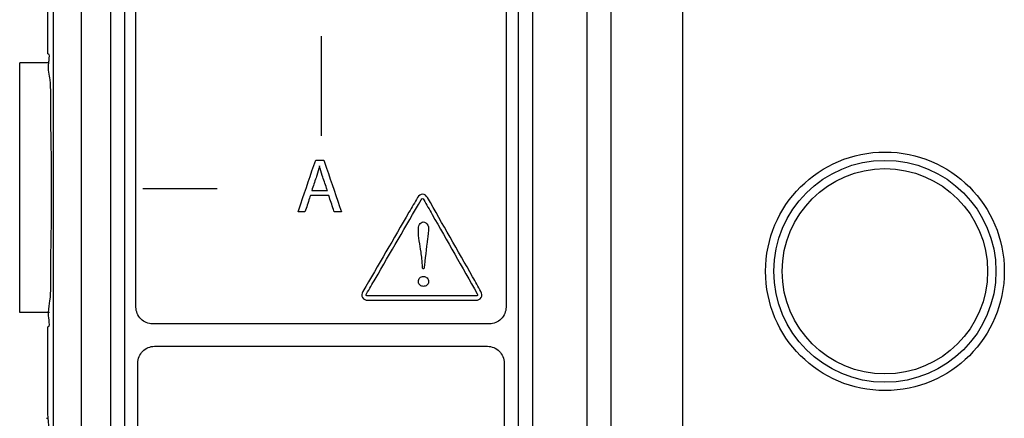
# Model space of a CAD drawing. Header units: inches. Extents: x 0 to 34, y 0 to 22.
# Tile 7 of 86: x 5.106 to 5.993, y 10.442 to 10.801. Entities that reach past the tile are written whole.
import ezdxf

# ---------------------------------------------------------------- set-up
doc = ezdxf.new("R2010")
doc.units = ezdxf.units.IN
doc.header["$LTSCALE"] = 1.87
doc.header["$MEASUREMENT"] = 0
doc.layers.get('0').update_dxf_attribs({"linetype": 'CONTINUOUS'})
doc.layers.add('DATUMCURVES', color=7, linetype='CONTINUOUS')

msp = doc.modelspace()

# ---------------------------------------------------------------- linework, layer by layer
at = {"color": 7, "linetype": 'CONTINUOUS'}
for p, q in [((5.61676, 13.05727), (5.61676, 9.89978)), ((5.63841, 13.03228), (5.63841, 9.89978)), ((5.70336, 9.77466), (5.70335, 13.03359)), ((5.13664, 9.89978), (5.13664, 12.99373)), ((5.16163, 9.89976), (5.16163, 12.99371)), ((5.1878, 12.98266), (5.1878, 9.92016)), ((5.5678, 12.98266), (5.5678, 9.92016)), ((5.2003, 12.97016), (5.2003, 9.93266)), ((5.5553, 9.93266), (5.5553, 12.97016)), ((5.13145, 10.77066), (5.13145, 10.89965)), ((5.10605, 10.53766), (5.10605, 10.76266)), ((5.13255, 10.76266), (5.10605, 10.76266)), ((5.1328, 10.53766), (5.10605, 10.53766)), ((5.13145, 10.4454), (5.13145, 10.52465)), ((5.13032, 10.44219), (5.13166, 10.44219))]:
    msp.add_line(p, q, dxfattribs=at)
for radius in [0.1075, 0.1, 0.0925]:
    msp.add_circle((5.8853, 10.57466), radius, dxfattribs=at)
for points, knots in [([(5.13222, 10.76269), (5.13228, 10.76331), (5.13266, 10.76664), (5.13348, 10.77066), (5.13145, 10.77066)], [0, 0, 0, 0, 0.194614, 1, 1, 1, 1]), ([(5.13204, 10.53768), (5.13216, 10.54169), (5.13456, 10.55193), (5.13371, 10.57836), (5.13473, 10.61069), (5.13464, 10.64766), (5.13473, 10.68462), (5.13371, 10.71695), (5.13462, 10.74498), (5.13158, 10.7559), (5.13222, 10.76269)], [0, 0, 0, 0, 0.051207, 0.171312, 0.32259, 0.490263, 0.657937, 0.809215, 0.929319, 1, 1, 1, 1]), ([(5.13145, 10.52465), (5.13348, 10.52465), (5.13218, 10.53101), (5.13198, 10.53565), (5.13204, 10.53768)], [0, 0, 0, 0, 0.50896, 1, 1, 1, 1]), ([(5.13145, 10.19092), (5.13199, 10.19563), (5.13257, 10.2085), (5.13334, 10.23199), (5.13383, 10.26325), (5.13412, 10.29924), (5.13412, 10.33707), (5.13383, 10.37306), (5.13334, 10.40433), (5.13257, 10.42782), (5.13199, 10.44069), (5.13145, 10.4454)], [0, 0, 0, 0, 0.055843, 0.15163, 0.277094, 0.424225, 0.575775, 0.722906, 0.84837, 0.944157, 1, 1, 1, 1])]:
    msp.add_open_spline(points, degree=3, knots=knots, dxfattribs=at)
at = {"layer": 'DATUMCURVES', "color": 40, "linetype": 'CONTINUOUS'}
for points, knots in [([(5.2003, 12.97015, -0.03845), (5.20011, 12.97015, -0.03845), (5.20056, 12.96897, -0.03845), (5.20013, 12.96776, -0.03845), (5.20037, 12.9648, -0.03845), (5.20023, 12.95921, -0.03845), (5.20033, 12.94937, -0.03845), (5.20028, 12.93475, -0.03845), (5.2003, 12.91617, -0.03845), (5.20029, 12.89386, -0.03845), (5.2003, 12.86793, -0.03845), (5.2003, 12.82653, -0.03845), (5.2003, 12.76677, -0.03845), (5.2003, 12.68613, -0.03845), (5.2003, 12.59436, -0.03845), (5.2003, 12.49258, -0.03845), (5.2003, 12.3819, -0.03845), (5.2003, 12.21974, -0.03845), (5.2003, 12.00314, -0.03845), (5.2003, 11.73172, -0.03845), (5.2003, 11.4514, -0.03845), (5.2003, 11.17109, -0.03845), (5.2003, 10.82304, -0.03845), (5.2003, 10.45473, -0.03845), (5.2003, 10.13437, -0.03845), (5.2003, 9.97616, -0.03845), (5.2003, 9.93266, -0.03845)], [0, 0, 0, 0, 0.000182, 0.000725, 0.001622, 0.002869, 0.006386, 0.01123, 0.017357, 0.024719, 0.033272, 0.042969, 0.065613, 0.092285, 0.12262, 0.15625, 0.19281, 0.231934, 0.316406, 0.406738, 0.5, 0.593262, 0.683594, 0.84375, 0.957031, 1, 1, 1, 1]), ([(5.55529, 9.93266, -0.03845), (5.55529, 10.09086, -0.03845), (5.55529, 11.10336, -0.03845), (5.55529, 12.11586, -0.03845), (5.55529, 12.97015, -0.03845)], [0, 0, 0, 0, 0.15625, 1, 1, 1, 1]), ([(5.21074, 10.54233, -0.03845), (5.21074, 10.5962, -0.03845), (5.21074, 10.94094, -0.03845), (5.21074, 11.28569, -0.03845), (5.21074, 11.57657, -0.03845)], [0, 0, 0, 0, 0.15625, 1, 1, 1, 1]), ([(5.54407, 11.57657, -0.03845), (5.54407, 11.5227, -0.03845), (5.54407, 11.17796, -0.03845), (5.54407, 10.83321, -0.03845), (5.54407, 10.54233, -0.03845)], [0, 0, 0, 0, 0.15625, 1, 1, 1, 1]), ([(5.37771, 10.69686, -0.03845), (5.37771, 10.71056, -0.03845), (5.37771, 10.74047, -0.03845), (5.37771, 10.77037, -0.03845), (5.37771, 10.78657, -0.03845)], [0, 0, 0, 0, 0.458336, 1, 1, 1, 1]), ([(5.35672, 10.62815, -0.03845), (5.35754, 10.63058, -0.03845), (5.36284, 10.64618, -0.03845), (5.36814, 10.66177, -0.03845), (5.37261, 10.67493, -0.03845)], [0, 0, 0, 0, 0.15625, 1, 1, 1, 1]), ([(5.37261, 10.67493, -0.03845), (5.37299, 10.67493, -0.03845), (5.37542, 10.67493, -0.03845), (5.37785, 10.67493, -0.03845), (5.3799, 10.67493, -0.03845)], [0, 0, 0, 0, 0.15625, 1, 1, 1, 1]), ([(5.3799, 10.67493, -0.03845), (5.38073, 10.67249, -0.03845), (5.38605, 10.6569, -0.03845), (5.39137, 10.6413, -0.03845), (5.39586, 10.62815, -0.03845)], [0, 0, 0, 0, 0.15625, 1, 1, 1, 1]), ([(5.37365, 10.66111, -0.03845), (5.37341, 10.66041, -0.03845), (5.37188, 10.6559, -0.03845), (5.37036, 10.65139, -0.03845), (5.36907, 10.64758, -0.03845)], [0, 0, 0, 0, 0.15625, 1, 1, 1, 1]), ([(5.38316, 10.64758, -0.03845), (5.38292, 10.64828, -0.03845), (5.38137, 10.65277, -0.03845), (5.37982, 10.65726, -0.03845), (5.37851, 10.66105, -0.03845)], [0, 0, 0, 0, 0.15625, 1, 1, 1, 1]), ([(5.21695, 10.64917, -0.03845), (5.22947, 10.64917, -0.03845), (5.25177, 10.64917, -0.03845), (5.27407, 10.64917, -0.03845), (5.28385, 10.64917, -0.03845)], [0, 0, 0, 0, 0.561339, 1, 1, 1, 1]), ([(5.36782, 10.64286, -0.03845), (5.36757, 10.6421, -0.03845), (5.36595, 10.63719, -0.03845), (5.36433, 10.63229, -0.03845), (5.36296, 10.62815, -0.03845)], [0, 0, 0, 0, 0.15625, 1, 1, 1, 1]), ([(5.38441, 10.64286, -0.03845), (5.38355, 10.64286, -0.03845), (5.37802, 10.64286, -0.03845), (5.37249, 10.64286, -0.03845), (5.36782, 10.64286, -0.03845)], [0, 0, 0, 0, 0.15625, 1, 1, 1, 1]), ([(5.36907, 10.64758, -0.03845), (5.3698, 10.64758, -0.03845), (5.3745, 10.64758, -0.03845), (5.3792, 10.64758, -0.03845), (5.38316, 10.64758, -0.03845)], [0, 0, 0, 0, 0.15625, 1, 1, 1, 1]), ([(5.3894, 10.62815, -0.03845), (5.38914, 10.62891, -0.03845), (5.38748, 10.63382, -0.03845), (5.38581, 10.63872, -0.03845), (5.38441, 10.64286, -0.03845)], [0, 0, 0, 0, 0.15625, 1, 1, 1, 1]), ([(5.46435, 10.64111, -0.03845), (5.46179, 10.63669, -0.03845), (5.44535, 10.60846, -0.03845), (5.42892, 10.58022, -0.03845), (5.41506, 10.55639, -0.03845)], [0, 0, 0, 0, 0.15625, 1, 1, 1, 1]), ([(5.47336, 10.64109, -0.03845), (5.47249, 10.64266, -0.03845), (5.46889, 10.64555, -0.03845), (5.46526, 10.64268, -0.03845), (5.46435, 10.64111, -0.03845)], [0, 0, 0, 0, 0.497355, 1, 1, 1, 1]), ([(5.5215, 10.55639, -0.03845), (5.51899, 10.5608, -0.03845), (5.50295, 10.58904, -0.03845), (5.4869, 10.61727, -0.03845), (5.47336, 10.64109, -0.03845)], [0, 0, 0, 0, 0.15625, 1, 1, 1, 1]), ([(5.41846, 10.55441, -0.03845), (5.42102, 10.55883, -0.03845), (5.43744, 10.58708, -0.03845), (5.45386, 10.61534, -0.03845), (5.46771, 10.63919, -0.03845)], [0, 0, 0, 0, 0.15625, 1, 1, 1, 1]), ([(5.46771, 10.63919, -0.03845), (5.46799, 10.63963, -0.03845), (5.46891, 10.64079, -0.03845), (5.46972, 10.63959, -0.03845), (5.46998, 10.63916, -0.03845)], [0, 0, 0, 0, 0.509757, 1, 1, 1, 1]), ([(5.46998, 10.63916, -0.03845), (5.47249, 10.63475, -0.03845), (5.48852, 10.60652, -0.03845), (5.50455, 10.57828, -0.03845), (5.51808, 10.55446, -0.03845)], [0, 0, 0, 0, 0.15625, 1, 1, 1, 1]), ([(5.36296, 10.62815, -0.03845), (5.36264, 10.62815, -0.03845), (5.36055, 10.62815, -0.03845), (5.35847, 10.62815, -0.03845), (5.35672, 10.62815, -0.03845)], [0, 0, 0, 0, 0.15625, 1, 1, 1, 1]), ([(5.39586, 10.62815, -0.03845), (5.39552, 10.62815, -0.03845), (5.39337, 10.62815, -0.03845), (5.39122, 10.62815, -0.03845), (5.3894, 10.62815, -0.03845)], [0, 0, 0, 0, 0.15625, 1, 1, 1, 1]), ([(5.46511, 10.61208, -0.03845), (5.46511, 10.61371, -0.03845), (5.46517, 10.61689, -0.03845), (5.4681, 10.61918, -0.03845), (5.4695, 10.61918, -0.03845)], [0, 0, 0, 0, 0.538115, 1, 1, 1, 1]), ([(5.4695, 10.61918, -0.03845), (5.47115, 10.61918, -0.03845), (5.47501, 10.61596, -0.03845), (5.47421, 10.61163, -0.03845), (5.47392, 10.6093, -0.03845)], [0, 0, 0, 0, 0.412035, 1, 1, 1, 1]), ([(5.46824, 10.58597, -0.03845), (5.46806, 10.58799, -0.03845), (5.467, 10.59668, -0.03845), (5.46511, 10.60534, -0.03845), (5.46511, 10.61208, -0.03845)], [0, 0, 0, 0, 0.231349, 1, 1, 1, 1]), ([(5.47392, 10.6093, -0.03845), (5.47372, 10.60761, -0.03845), (5.47244, 10.59678, -0.03845), (5.47117, 10.58594, -0.03845), (5.4701, 10.5768, -0.03845)], [0, 0, 0, 0, 0.15625, 1, 1, 1, 1]), ([(5.46897, 10.5768, -0.03845), (5.46893, 10.57728, -0.03845), (5.46869, 10.58033, -0.03845), (5.46845, 10.58339, -0.03845), (5.46824, 10.58597, -0.03845)], [0, 0, 0, 0, 0.15625, 1, 1, 1, 1]), ([(5.46511, 10.56544, -0.03845), (5.46511, 10.56675, -0.03845), (5.46607, 10.56903, -0.03845), (5.46969, 10.57051, -0.03845), (5.47329, 10.56895, -0.03845), (5.47425, 10.56667, -0.03845), (5.47425, 10.56544, -0.03845)], [0, 0, 0, 0, 0.244378, 0.488756, 0.744378, 1, 1, 1, 1]), ([(5.47425, 10.56544, -0.03845), (5.47425, 10.56391, -0.03845), (5.47289, 10.56176, -0.03845), (5.46979, 10.56082, -0.03845), (5.46651, 10.56167, -0.03845), (5.46511, 10.56383, -0.03845), (5.46511, 10.56544, -0.03845)], [0, 0, 0, 0, 0.263732, 0.527465, 0.763732, 1, 1, 1, 1]), ([(5.5169, 10.55246, -0.03845), (5.51183, 10.55246, -0.03845), (5.47939, 10.55246, -0.03845), (5.44695, 10.55246, -0.03845), (5.41957, 10.55246, -0.03845)], [0, 0, 0, 0, 0.15625, 1, 1, 1, 1]), ([(5.5169, 10.54856, -0.03845), (5.51871, 10.54856, -0.03845), (5.52296, 10.55026, -0.03845), (5.5224, 10.55482, -0.03845), (5.5215, 10.55639, -0.03845)], [0, 0, 0, 0, 0.500345, 1, 1, 1, 1]), ([(5.41957, 10.54856, -0.03845), (5.42464, 10.54856, -0.03845), (5.45709, 10.54856, -0.03845), (5.48953, 10.54856, -0.03845), (5.5169, 10.54856, -0.03845)], [0, 0, 0, 0, 0.15625, 1, 1, 1, 1]), ([(5.22574, 10.52733, -0.03845), (5.22191, 10.52733, -0.03845), (5.21396, 10.53055, -0.03845), (5.21074, 10.53851, -0.03845), (5.21074, 10.54233, -0.03845)], [0, 0, 0, 0, 0.499963, 1, 1, 1, 1]), ([(5.54407, 10.54233, -0.03845), (5.54407, 10.53851, -0.03845), (5.54085, 10.53055, -0.03845), (5.53289, 10.52733, -0.03845), (5.52907, 10.52733, -0.03845)], [0, 0, 0, 0, 0.500037, 1, 1, 1, 1]), ([(5.52907, 10.52733, -0.03845), (5.51327, 10.52733, -0.03845), (5.41216, 10.52733, -0.03845), (5.31105, 10.52733, -0.03845), (5.22574, 10.52733, -0.03845)], [0, 0, 0, 0, 0.15625, 1, 1, 1, 1]), ([(5.21247, 10.49208, -0.03845), (5.21247, 10.4959, -0.03845), (5.21569, 10.50386, -0.03845), (5.22365, 10.50708, -0.03845), (5.22747, 10.50708, -0.03845)], [0, 0, 0, 0, 0.500037, 1, 1, 1, 1]), ([(5.22747, 10.50708, -0.03845), (5.24309, 10.50708, -0.03845), (5.34304, 10.50708, -0.03845), (5.44299, 10.50708, -0.03845), (5.52733, 10.50708, -0.03845)], [0, 0, 0, 0, 0.15625, 1, 1, 1, 1]), ([(5.52733, 10.50708, -0.03845), (5.53115, 10.50708, -0.03845), (5.53911, 10.50386, -0.03845), (5.54233, 10.4959, -0.03845), (5.54233, 10.49208, -0.03845)], [0, 0, 0, 0, 0.499951, 1, 1, 1, 1]), ([(5.21247, 9.96132, -0.03845), (5.21247, 9.98896, -0.03845), (5.21247, 10.16588, -0.03845), (5.21247, 10.3428, -0.03845), (5.21247, 10.49208, -0.03845)], [0, 0, 0, 0, 0.15625, 1, 1, 1, 1]), ([(5.54233, 10.49208, -0.03845), (5.54233, 10.46444, -0.03845), (5.54233, 10.28752, -0.03845), (5.54233, 10.11059, -0.03845), (5.54233, 9.96132, -0.03845)], [0, 0, 0, 0, 0.15625, 1, 1, 1, 1])]:
    msp.add_open_spline(points, degree=3, knots=knots, dxfattribs=at)
for points in [[(5.37594, 10.66958, -0.03845), (5.37528, 10.66673, -0.03845), (5.37453, 10.6639, -0.03845), (5.37365, 10.66111, -0.03845)], [(5.37615, 10.66958, -0.03845), (5.37608, 10.66958, -0.03845), (5.37601, 10.66958, -0.03845), (5.37594, 10.66958, -0.03845)], [(5.37851, 10.66105, -0.03845), (5.37761, 10.66386, -0.03845), (5.37688, 10.66672, -0.03845), (5.37615, 10.66958, -0.03845)], [(5.4701, 10.5768, -0.03845), (5.46972, 10.5768, -0.03845), (5.46934, 10.5768, -0.03845), (5.46897, 10.5768, -0.03845)], [(5.41506, 10.55639, -0.03845), (5.41414, 10.55483, -0.03845), (5.41381, 10.55254, -0.03845), (5.41471, 10.55098, -0.03845)], [(5.4181, 10.55293, -0.03845), (5.41787, 10.55338, -0.03845), (5.41818, 10.55398, -0.03845), (5.41846, 10.55441, -0.03845)], [(5.41957, 10.55246, -0.03845), (5.41906, 10.55246, -0.03845), (5.41835, 10.55248, -0.03845), (5.4181, 10.55293, -0.03845)], [(5.51839, 10.55294, -0.03845), (5.51814, 10.55248, -0.03845), (5.51742, 10.55246, -0.03845), (5.5169, 10.55246, -0.03845)], [(5.51808, 10.55446, -0.03845), (5.51834, 10.55401, -0.03845), (5.51867, 10.55338, -0.03845), (5.51839, 10.55294, -0.03845)], [(5.41471, 10.55098, -0.03845), (5.41561, 10.54941, -0.03845), (5.41776, 10.54856, -0.03845), (5.41957, 10.54856, -0.03845)]]:
    msp.add_open_spline(points, degree=3, dxfattribs=at)

doc.saveas('drawing.dxf')
